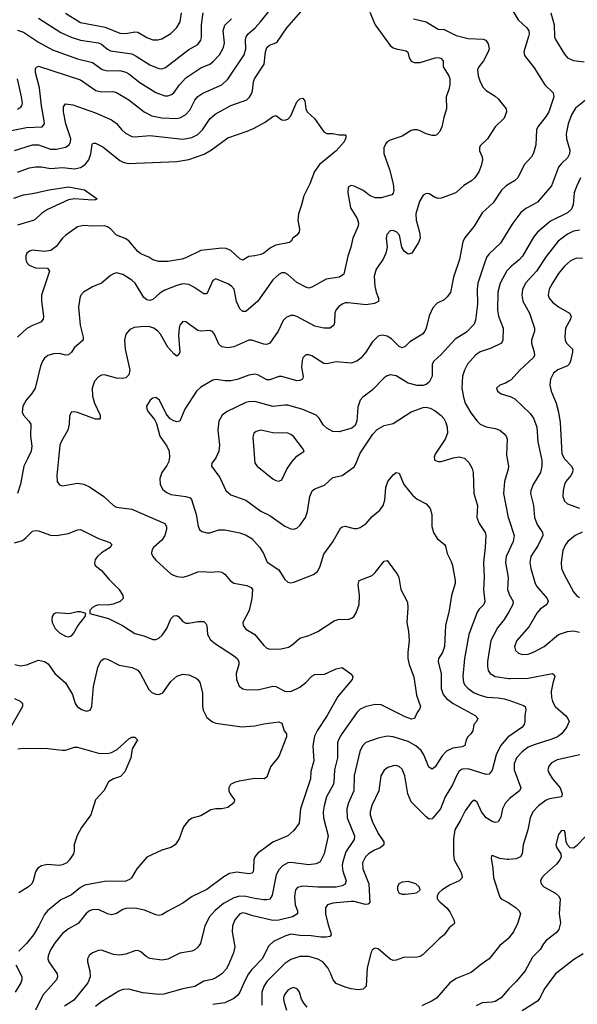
# Model space of a CAD drawing. Header units: inches. Extents: x 990586 to 1117858, y 769490 to 892071.
# Tile 31 of 248: x 1016745 to 1020456, y 866368 to 872924. Entities that reach past the tile are written whole.
import ezdxf

# ---------------------------------------------------------------- set-up
doc = ezdxf.new("R2010")
doc.units = ezdxf.units.IN
doc.header["$MEASUREMENT"] = 0
for name, color, linetype in [('B0816', 7, 'Continuous'), ('B0817', 7, 'Continuous'), ('B0826', 7, 'Continuous'), ('B0827', 7, 'Continuous')]:
    doc.layers.add(name, color=color, linetype=linetype)

msp = doc.modelspace()

# ---------------------------------------------------------------- linework, layer by layer
at = {"layer": 'B0816', "color": 6}
for points, elevation in [([(1016796.8, 870000), (1016771.8, 869950), (1016750.4, 869830.4), (1016730.2, 869769.8)], 2700), ([(1017002.5, 870000), (1016991, 869890), (1016994.7, 869850), (1017010, 869826.1), (1017030, 869819.4), (1017130, 869837.1), (1017172, 869832), (1017210, 869813.9), (1017305.4, 869750), (1017369.3, 869689.3), (1017390, 869677.4), (1017490, 869663.9), (1017710.4, 869570), (1017721.4, 869550), (1017721.8, 869530), (1017710.7, 869490), (1017690, 869457.3), (1017634.1, 869410), (1017623.3, 869390), (1017622.5, 869370), (1017630.4, 869350), (1017650, 869325.2), (1017752, 869232), (1017790, 869216.3), (1017830, 869212.4), (1017870, 869222.1), (1017930, 869246.8), (1017969, 869249), (1018010, 869244.4), (1018070, 869250.1), (1018090, 869244.3), (1018110, 869231.4), (1018146.7, 869186.7), (1018170, 869171.2), (1018255.9, 869155.9), (1018284.2, 869144.2), (1018295.1, 869130), (1018289.3, 869070), (1018271, 868990), (1018230.9, 868910), (1018231.6, 868890), (1018250, 868865.9), (1018310.6, 868830.6), (1018370, 868757.7), (1018390, 868739.8), (1018410, 868731.6), (1018484.9, 868735.1), (1018533.6, 868746.4), (1018558.6, 868761.4), (1018610, 868806), (1018670, 868822.9), (1018730, 868851.1), (1018838, 868922), (1018870, 868931.7), (1018930, 868930.7), (1018958, 868942), (1018970, 868952), (1018985, 868975), (1019003.5, 869030), (1019005.4, 869090), (1018997, 869163), (1019004.6, 869190), (1019090, 869223.9), (1019110, 869243), (1019170, 869318.9), (1019190, 869322.3), (1019259.6, 869230), (1019267.5, 869210), (1019282.3, 869130), (1019325, 869045), (1019328.2, 869008.2), (1019320.5, 868910), (1019333.1, 868850), (1019337.9, 868790), (1019327.9, 868710), (1019328.8, 868670), (1019337.8, 868630), (1019367.8, 868547.8), (1019385.9, 868425.9), (1019411.9, 868350), (1019406.7, 868333.3), (1019390.1, 868310), (1019373.4, 868270), (1019352.8, 868267.2), (1019310, 868282.5), (1019150, 868361.5), (1019110, 868364.3), (1019050, 868350), (1019010, 868332.3), (1018990, 868314.1), (1018888.4, 868170), (1018866, 868130), (1018860.2, 868110), (1018860.8, 868010), (1018840, 867930), (1018835.3, 867844.7), (1018831.5, 867830), (1018785.8, 867750), (1018770.4, 867690), (1018765, 867650), (1018767, 867610), (1018797.1, 867490), (1018770.4, 867369.6), (1018743.9, 867316.1), (1018717, 867303), (1018670, 867296.2), (1018550, 867312.7), (1018530, 867309.8), (1018493.7, 867290), (1018470, 867263.9), (1018452.2, 867230), (1018424.3, 867095.7), (1018410, 867069), (1018390, 867063.5), (1018370, 867064.5), (1018310, 867071.6), (1018250, 867086.7), (1018210, 867088.9), (1018170, 867078), (1018100.6, 867039.4), (1018046.6, 866993.4), (1018008.7, 866950), (1017976.4, 866890), (1017947.8, 866772.2), (1017930, 866747.9), (1017910, 866730.7), (1017890, 866721.5), (1017810, 866707.8), (1017730, 866667.9), (1017690, 866661.7), (1017610, 866673.2), (1017586.1, 866686.1), (1017550, 866716.8), (1017530, 866726.1), (1017510, 866724.3), (1017450, 866701.1), (1017410, 866695.8), (1017370, 866700.5), (1017290, 866727.8), (1017270, 866727), (1017230, 866711.8), (1017207.3, 866692.7), (1017195.8, 866670), (1017195.2, 866650), (1017212.1, 866590), (1017214.2, 866550), (1017198.5, 866510), (1017105.1, 866394.9), (1017043.3, 866356.7)], 2800), ([(1017740.3, 870000), (1017737.4, 869982.6), (1017724.8, 869955.2), (1017689.7, 869910), (1017678.2, 869870), (1017680.3, 869830), (1017696.6, 869796.6), (1017718.5, 869778.5), (1017750, 869763.5), (1017851.2, 869750), (1017879.3, 869739.3), (1017888.3, 869728.3), (1017918.7, 869630), (1017931.7, 869551.7), (1017942.4, 869530), (1017956.2, 869516.2), (1017990, 869506.3), (1018010, 869508.3), (1018070, 869528.1), (1018110, 869526.5), (1018210, 869508), (1018252, 869492), (1018289.2, 869469.2), (1018343.9, 869410), (1018367.6, 869370), (1018392.1, 869312.1), (1018470, 869260.4), (1018510, 869196), (1018530, 869178.5), (1018550, 869174.2), (1018570, 869178.4), (1018699.5, 869230), (1018726.7, 869250), (1018741.7, 869278.3), (1018770, 869365), (1018830, 869447.5), (1018880.9, 869539.1), (1018890, 869548.1), (1018910, 869551.6), (1018970, 869535.7), (1018990, 869535.9), (1019010, 869542.4), (1019050.2, 869570), (1019090, 869616), (1019140.8, 869659.2), (1019163.1, 869690), (1019174.2, 869725.8), (1019180.8, 869810), (1019195.5, 869850), (1019230, 869894.2), (1019250, 869908.6), (1019270, 869904), (1019301.5, 869830), (1019358.4, 869758.4), (1019390, 869730.6), (1019450, 869701.1), (1019476.4, 869670), (1019488.9, 869630), (1019487.7, 869550), (1019498.1, 869510), (1019523.6, 869470), (1019571.9, 869430), (1019578.6, 869418.6), (1019588.9, 869370), (1019616.7, 869316.7), (1019625, 869290), (1019643.7, 869190), (1019643.3, 869170), (1019618.4, 869090), (1019602.6, 868990), (1019578.9, 868890), (1019572, 868750), (1019557.8, 868710), (1019533.1, 868670), (1019529.4, 868650), (1019549.2, 868569.2), (1019549.5, 868470), (1019563.7, 868430), (1019585.2, 868405.2), (1019629.1, 868370), (1019777.4, 868290), (1019794.6, 868270), (1019786, 868250), (1019767, 868230), (1019760.6, 868190), (1019748.4, 868170), (1019727.3, 868150), (1019716.4, 868130), (1019707.9, 868092.1), (1019690, 868083.3), (1019627.1, 868072.9), (1019586.5, 868053.5), (1019557.1, 868022.9), (1019510, 867949.1), (1019490, 867934.1), (1019466.9, 867946.9), (1019435.2, 868030), (1019416.9, 868056.9), (1019381, 868090), (1019330, 868117.4), (1019230.5, 868149.5), (1019190, 868152.9), (1019130, 868140.9), (1019048.9, 868111.1), (1019026, 868090), (1019007.8, 868052.2), (1018970, 867890.7), (1018968.2, 867790), (1018932.8, 867710), (1018921.3, 867670), (1018925, 867610), (1018973.1, 867490), (1018970, 867466.5), (1018916.5, 867383.5), (1018893.3, 867310), (1018890.6, 867290), (1018894.5, 867254.5), (1018918.4, 867190), (1018911.9, 867168.1), (1018890, 867156.6), (1018850, 867147.8), (1018730, 867148), (1018630, 867154.5), (1018594, 867146), (1018580.9, 867130), (1018574.7, 867085.3), (1018578.2, 867030), (1018593.1, 866990), (1018593.1, 866970), (1018561.3, 866950), (1018470, 866927.7), (1018430, 866926.4), (1018297.1, 866957.1), (1018250, 866973.3), (1018230, 866976.1), (1018209.7, 866970.3), (1018176.2, 866930), (1018161.2, 866890), (1018159.5, 866850), (1018177, 866750), (1018167.8, 866710), (1018134.9, 866630), (1018118.4, 866601.6), (1018090, 866570.4), (1018050, 866544.7), (1018025.7, 866534.3), (1017970, 866521.1), (1017910, 866487.6), (1017831.4, 866471.4), (1017704.7, 866435.3), (1017670, 866432.9), (1017564.6, 866444.6), (1017470, 866469.2), (1017430, 866466.5), (1017403.8, 866456.2), (1017290, 866384.9), (1017250, 866352.8)], 2900), ([(1018045.7, 870000), (1018023.6, 869970), (1018022.2, 869950), (1018075.8, 869875.8), (1018115.9, 869790), (1018150, 869759.4), (1018250, 869724.8), (1018350, 869652), (1018410, 869622.3), (1018510, 869552.5), (1018550, 869533.6), (1018570, 869531.8), (1018590, 869538.5), (1018610, 869555.6), (1018646.1, 869610), (1018661.1, 869650), (1018675.4, 869750), (1018692.2, 869787.8), (1018710, 869801.2), (1018774.5, 869825.5), (1018830, 869875.3), (1018890.5, 869889.5), (1018970, 869947.3), (1018985.5, 869974.5), (1018995.4, 870000)], 3000), ([(1018308.4, 870000), (1018310.8, 869970), (1018325.5, 869950), (1018430, 869866.7), (1018450, 869856), (1018470, 869851.9), (1018490, 869860.4), (1018523.2, 869930), (1018557.1, 869982.9), (1018573.4, 870000)], 3100), ([(1019504.7, 870000), (1019506.4, 869990), (1019530, 869981.1), (1019550, 869983), (1019608.8, 870000)], 3000), ([(1019708.9, 870000), (1019734.8, 869974.8), (1019755.3, 869935.3), (1019761.9, 869910), (1019767.5, 869770), (1019791.4, 869690), (1019788.3, 869610), (1019803.3, 869570), (1019843.5, 869510), (1019847.6, 869490), (1019843.4, 869410), (1019830.7, 869310), (1019835.6, 869210), (1019832.4, 869130), (1019839.7, 869050), (1019833.1, 869030), (1019802, 868998), (1019790, 868978.2), (1019733.6, 868830), (1019704.6, 868670), (1019694.7, 868550), (1019699.3, 868510), (1019710.4, 868490), (1019730, 868469.9), (1019770, 868443), (1019810, 868425.6), (1019853.8, 868413.8), (1019930, 868409.7), (1019970, 868402.4), (1020000, 868392.1)], 3000), ([(1019988.3, 870000), (1019997.7, 869950), (1019995.6, 869930), (1019971.1, 869848.9), (1019965.5, 869770), (1019996.2, 869610), (1020000, 869598.2)], 3100), ([(1016710, 869440.2), (1016763, 869457), (1016786.3, 869473.7), (1016830, 869517.3), (1016850, 869523.8), (1016870, 869521.1), (1016950, 869492.1), (1016990, 869489.5), (1017070, 869502.5), (1017130, 869527.9), (1017150, 869529.7), (1017270, 869468.7), (1017343.7, 869443.7), (1017357, 869430), (1017347.8, 869410), (1017290, 869374.9), (1017262.4, 869350), (1017247.8, 869330), (1017242.1, 869302.1), (1017246.4, 869290), (1017290, 869256.3), (1017338.3, 869198.3), (1017407.2, 869130), (1017430.5, 869090), (1017432.3, 869070), (1017413.2, 869050), (1017367.3, 869032.7), (1017330, 869025.5), (1017270, 869027.4), (1017250, 869021), (1017229.5, 869010), (1017212.5, 868990), (1017211.8, 868970), (1017336.5, 868936.5), (1017428.3, 868890), (1017510, 868836.5), (1017570, 868821.3), (1017630, 868797.7), (1017650, 868797.4), (1017670, 868806.3), (1017693.1, 868826.9), (1017723.4, 868870), (1017750, 868935.7), (1017770, 868954.5), (1017790, 868956), (1017802.4, 868950), (1017830, 868917.3), (1017850, 868905.2), (1017870, 868905.1), (1017930, 868917.9), (1017970, 868916.8), (1017983.9, 868903.9), (1017989.7, 868890), (1017995.5, 868830), (1018015.5, 868795.5), (1018047.8, 868767.8), (1018168.7, 868690), (1018191.9, 868670), (1018203, 868650), (1018203.4, 868630), (1018184.8, 868570), (1018187.2, 868530), (1018206.4, 868486.4), (1018229.6, 868469.6), (1018250, 868464.7), (1018330, 868461.4), (1018430, 868487), (1018450, 868484.3), (1018510, 868452.6), (1018550, 868451.2), (1018610, 868480.5), (1018648.7, 868510), (1018690, 868552), (1018710, 868562.9), (1018774.1, 868565.9), (1018850, 868602.6), (1018890, 868611), (1018948.9, 868568.9), (1018962.3, 868550), (1018956.5, 868530), (1018862.8, 868417.2), (1018791, 868290), (1018726.1, 868193.9), (1018707.6, 868152.4), (1018696.4, 868090), (1018702.2, 867990), (1018682.9, 867917.1), (1018680.8, 867870), (1018613.9, 867670), (1018604.8, 867575.2), (1018570, 867524.3), (1018529.1, 867490), (1018430, 867447.5), (1018327.1, 867372.9), (1018310.8, 867350), (1018303.6, 867330), (1018301.7, 867270), (1018298.1, 867250), (1018290, 867241.1), (1018270, 867237.3), (1018190, 867248.8), (1018141.8, 867238.2), (1018103.6, 867216.4), (1017990, 867133.3), (1017893.2, 867086.8), (1017830, 867042.1), (1017730, 866989.2), (1017690, 866963), (1017670, 866959.6), (1017650, 866963.1), (1017575.9, 866995.9), (1017510, 867007.5), (1017450, 867006.3), (1017430, 866998.7), (1017388, 866972), (1017356.6, 866963.4), (1017330, 866970), (1017270, 866998.8), (1017230, 866997.6), (1017210, 866989.5), (1017187.4, 866972.6), (1017132.8, 866907.2), (1017069.6, 866870.4), (1017030, 866838.7), (1016979.9, 866780.1), (1016950.2, 866730), (1016933.8, 866690), (1016932.2, 866670), (1016937.6, 866650), (1016993.2, 866570), (1016995.8, 866550), (1016990.1, 866530), (1016898.8, 866430), (1016850, 866330)], 2700), ([(1020000, 869386.9), (1019982.8, 869350), (1019979.3, 869310), (1019995.3, 869210), (1019992.3, 869130), (1020000, 869104.8)], 3100), ([(1020000, 868982.1), (1019970.4, 868930), (1019924.3, 868875.7), (1019881.1, 868790), (1019858.3, 868650), (1019857.7, 868617.7), (1019863.1, 868590), (1019875.4, 868570), (1019910, 868550.2), (1020000, 868537.7)], 3100), ([(1016711.1, 868631.1), (1016750, 868622.6), (1016790, 868628.5), (1016870, 868659.2), (1016910, 868651.6), (1016934, 868634), (1016979.4, 868570), (1017050, 868509.1), (1017095.3, 868430), (1017113.9, 868370), (1017127.2, 868350), (1017156.1, 868330), (1017190, 868320.1), (1017212.6, 868327.4), (1017225.5, 868350), (1017234.9, 868485.1), (1017265, 868610), (1017284.3, 868655.7), (1017307.6, 868670), (1017330, 868666.7), (1017406.1, 868626.1), (1017492.8, 868610), (1017530, 868591.9), (1017548.8, 868568.8), (1017603.6, 868463.6), (1017624.7, 868444.7), (1017650, 868433.3), (1017670, 868431.1), (1017697.6, 868442.4), (1017750, 868516.9), (1017790, 868551.8), (1017830, 868566.1), (1017870, 868562.1), (1017918.8, 868538.8), (1017930.1, 868530), (1017942.7, 868510), (1017961.1, 868441.1), (1017961, 868350), (1017965.5, 868325.5), (1017990, 868278.1), (1018027.8, 868247.8), (1018050, 868240.6), (1018223.6, 868216.4), (1018310, 868223.1), (1018370, 868235.8), (1018468.7, 868248.7), (1018490, 868240.2), (1018506, 868190), (1018519.4, 868170), (1018520.3, 868150), (1018470, 868018.7), (1018413.4, 867950), (1018390, 867880.7), (1018371.7, 867868.3), (1018310, 867870.7), (1018205.2, 867854.8), (1018174.1, 867845.9), (1018148.4, 867831.6), (1018137.5, 867810), (1018137.7, 867790), (1018145.4, 867770), (1018173.7, 867730), (1018170, 867709.3), (1018130, 867678.1), (1018090.5, 867669.5), (1018050, 867669.4), (1018016.5, 867663.5), (1017950, 867622.6), (1017893, 867607), (1017867.4, 867592.6), (1017835.5, 867550), (1017805.9, 867470), (1017778.8, 867430), (1017750, 867413.2), (1017690, 867393.5), (1017590, 867346.7), (1017523.9, 867270), (1017489.8, 867210.2), (1017479, 867201), (1017450, 867188.5), (1017310, 867184.9), (1017179.1, 867160.9), (1017150, 867146.2), (1017090, 867098.1), (1017017.3, 867062.7), (1016928.7, 866991.3), (1016910, 866967.1), (1016872.7, 866890), (1016835.5, 866830), (1016790, 866773.1), (1016738.5, 866721.5)], 2600), ([(1016710, 868403.9), (1016747.3, 868387.3), (1016764.2, 868370), (1016763.4, 868350), (1016684, 868210)], 2500), ([(1016731.6, 868068.4), (1016770, 868074.1), (1016931.6, 868071.6), (1017030, 868059.7), (1017050, 868060.8), (1017110, 868079.5), (1017130, 868079.4), (1017270, 868040.7), (1017330, 868037), (1017356.3, 868043.7), (1017394.4, 868065.6), (1017470, 868136.6), (1017490, 868147.2), (1017510, 868146.5), (1017527.6, 868130), (1017493.6, 868070), (1017484.9, 868010), (1017445, 867915), (1017414.7, 867885.3), (1017368.5, 867870), (1017335.3, 867850), (1017303.5, 867790), (1017250.1, 867730), (1017217.6, 867630), (1017155.7, 867544.3), (1017128.1, 867491.9), (1017108.1, 867431.9), (1017107.6, 867390), (1017102.7, 867370), (1017076.6, 867330), (1017057.7, 867310), (1017030, 867296.9), (1017006.7, 867293.3), (1016930, 867300), (1016889.9, 867290.1), (1016865.8, 867274.2), (1016850.6, 867250), (1016835, 867190), (1016825, 867170), (1016804, 867150), (1016738.7, 867110)], 2500), ([(1020000, 868150.1), (1019994, 868146), (1019945.8, 868090), (1019915.8, 868030), (1019890, 867926.2), (1019870, 867900.1), (1019850, 867899.1), (1019730, 867936.7), (1019690, 867932.7), (1019670, 867919.4), (1019651.3, 867890), (1019625.3, 867830), (1019577.7, 867750), (1019545.5, 867670), (1019490, 867603.7), (1019470, 867601), (1019450, 867616.8), (1019350, 867717.2), (1019329, 867770), (1019309.1, 867890), (1019290, 867932.7), (1019270, 867950.8), (1019250, 867957), (1019230, 867956.8), (1019194.8, 867945.2), (1019170, 867926.9), (1019148.1, 867890), (1019134.2, 867790), (1019087.5, 867692.5), (1019077.7, 867650), (1019078.5, 867630), (1019090, 867587.4), (1019130, 867504.6), (1019167.3, 867450), (1019168.6, 867430), (1019144, 867410), (1019105.4, 867394.6), (1019066.3, 867370), (1019046.1, 867350), (1019025.9, 867310), (1019028.9, 867270), (1019069.5, 867169.5), (1019075.2, 867044.8), (1019064.6, 867035.4), (1019047.4, 867032.6), (1018972, 867052), (1018950, 867053.2), (1018830, 867040.5), (1018794.4, 867030), (1018780.7, 867010), (1018779.6, 866970), (1018797.1, 866897.1), (1018815.3, 866844.7), (1018817.9, 866830), (1018810, 866819.9), (1018785.5, 866814.5), (1018750, 866814.8), (1018685, 866825), (1018610, 866827.2), (1018550, 866834.6), (1018510, 866822.9), (1018434.2, 866785.8), (1018402.1, 866757.9), (1018358.1, 866670), (1018290, 866599.8), (1018268.4, 866571.6), (1018239.9, 866520.1), (1018210.4, 866449.6), (1018196.9, 866430), (1018170, 866407.2), (1018110, 866377.2), (1018030, 866367.4)], 3000), ([(1020000, 867732.8), (1019978.9, 867710), (1019957.6, 867670), (1019946.3, 867613.7), (1019930, 867583.8), (1019910, 867579.5), (1019890, 867585.4), (1019850, 867610.7), (1019819.4, 867650), (1019790, 867713.5), (1019770, 867728), (1019750, 867712.3), (1019710, 867656.3), (1019682, 867598), (1019641.6, 867530), (1019631, 867470), (1019632.3, 867370), (1019637.2, 867330), (1019680.1, 867250), (1019688.1, 867230), (1019689.4, 867210), (1019669.6, 867190), (1019610, 867163.5), (1019555.9, 867130), (1019534.7, 867110), (1019522.7, 867090), (1019524.4, 867070), (1019540.3, 867050), (1019590, 867007.7), (1019610, 866979.9), (1019635, 866930), (1019638.8, 866910), (1019635.6, 866904.4), (1019602.7, 866877.3), (1019570.7, 866830), (1019536.2, 866803.8), (1019430, 866700.1), (1019410, 866686.7), (1019390, 866682.3), (1019299.3, 866680.7), (1019250, 866660.9), (1019230, 866659), (1019210, 866667.8), (1019130, 866736.9), (1019110, 866742.3), (1019101.7, 866738.3), (1019090, 866728.2), (1019084.7, 866715.3), (1019057.7, 866610), (1019050.4, 866490), (1019030, 866469.9), (1018995.4, 866464.6), (1018950, 866470.3), (1018910, 866481.3), (1018850, 866506.6), (1018830.2, 866530), (1018816.2, 866570), (1018795.5, 866610), (1018763, 866650), (1018728.9, 866668.9), (1018670, 866686.6), (1018610, 866686.3), (1018550, 866666.2), (1018510, 866640.8), (1018390, 866519.5), (1018370, 866487.2), (1018356.9, 866450), (1018357.1, 866362.9)], 3100), ([(1020000, 867333.2), (1019990, 867332.7), (1019940, 867340), (1019890, 867359.8), (1019884.2, 867355.8), (1019882.2, 867337.8), (1019893.6, 867273.6), (1019898.1, 867210), (1019940.6, 867080.6), (1019949.3, 867069.3), (1020000, 867043.2)], 3200), ([(1020000, 866809), (1019941, 866759), (1019870, 866671), (1019810, 866629.6), (1019750, 866579.8), (1019650, 866539.1), (1019608, 866512), (1019518.3, 866410), (1019489.3, 866390.7), (1019421.7, 866358.3)], 3200), ([(1016719.7, 866630), (1016751, 866570), (1016758.1, 866550), (1016758.6, 866530), (1016751.5, 866510), (1016714, 866450)], 2600), ([(1018657.4, 866350), (1018635, 866375), (1018621.4, 866401.4), (1018607.7, 866450), (1018594.5, 866470), (1018570, 866479.1), (1018550, 866474.3), (1018530, 866461.3), (1018505.5, 866430), (1018500.6, 866410), (1018502.2, 866390), (1018519.9, 866330)], 3200), ([(1020000, 866470.5), (1019950, 866411.5), (1019910, 866387.8), (1019890, 866382.1), (1019822.2, 866377.8), (1019782.1, 866357.9)], 3300)]:
    msp.add_lwpolyline(points, dxfattribs=dict(at, elevation=elevation))
for points, elevation in [([(1017130, 868980.7), (1017071.5, 868968.5), (1016990, 868975.3), (1016971.7, 868968.3), (1016960.8, 868950), (1016957.4, 868930), (1016959.9, 868910), (1016981.3, 868870), (1017010, 868841.7), (1017050, 868819.7), (1017070, 868815.6), (1017090, 868821.3), (1017103.4, 868836.6), (1017131, 868889), (1017179.8, 868950), (1017185.6, 868970), (1017150, 868980.7)], 2700), ([(1019330, 867185.6), (1019290, 867182.2), (1019267.2, 867170), (1019259.1, 867150), (1019258.7, 867130), (1019270, 867108), (1019290, 867100.9), (1019310, 867100.5), (1019370, 867107.3), (1019390, 867112), (1019409.4, 867130), (1019403.4, 867150), (1019381.2, 867170)], 3100)]:
    msp.add_lwpolyline(points, close=True, dxfattribs=dict(at, elevation=elevation))
at = {"layer": 'B0817', "color": 6}
for points, elevation in [([(1016690, 872186.1), (1016790, 872205.4), (1016895, 872210), (1016910.4, 872229.6), (1016908, 872250), (1016890.3, 872349.7), (1016875.8, 872470), (1016848.8, 872571.2), (1016850, 872596.2), (1016854.8, 872605.2), (1016870, 872613.4), (1017150, 872522.4), (1017251.9, 872451.9), (1017290, 872444.3), (1017365.4, 872445.4), (1017390, 872438.6), (1017470, 872389.9), (1017572.1, 872310), (1017623.5, 872283.5), (1017690, 872270), (1017790, 872266.6), (1017810, 872270), (1017848.5, 872290), (1017878.1, 872321.9), (1017911.2, 872388.8), (1017930, 872412.6), (1017964.4, 872435.6), (1018090, 872490), (1018130, 872528.3), (1018239.1, 872690), (1018249.7, 872730), (1018247, 872790), (1018251, 872810), (1018265, 872830), (1018312.3, 872870), (1018348.2, 872910), (1018426.5, 873010)], 2800), ([(1016710, 872052.7), (1016830, 872091.5), (1016870, 872089.8), (1016950, 872062.1), (1016990, 872062.7), (1017050, 872074.2), (1017073.7, 872090), (1017083.7, 872110), (1017085.1, 872130), (1017051.7, 872230), (1017035.3, 872310), (1017035.6, 872344.4), (1017050, 872364.1), (1017097.8, 872357.8), (1017250, 872303.4), (1017356.3, 872256.3), (1017390, 872232.8), (1017424, 872190), (1017447.9, 872167.9), (1017490, 872146.5), (1017510, 872144), (1017610, 872152), (1017830, 872127.5), (1017890, 872138.5), (1017930, 872158.6), (1017962.3, 872190), (1018010, 872264), (1018045.7, 872294.3), (1018150, 872351.3), (1018256.2, 872390), (1018273.2, 872406.8), (1018286.9, 872430), (1018293.2, 872450), (1018300.2, 872510), (1018307.8, 872530), (1018371.8, 872628.2), (1018379.8, 872710), (1018390, 872737.6), (1018406.9, 872753.1), (1018450, 872768.6), (1018461.3, 872778.7), (1018521.7, 872870), (1018663.5, 873030)], 2700), ([(1019074.2, 872974.2), (1019111.5, 872890), (1019210, 872752.8), (1019230, 872737.4), (1019249.6, 872729.6), (1019317.1, 872717.1), (1019327.7, 872707.7), (1019337.1, 872670), (1019350, 872647.9), (1019370, 872638), (1019410, 872637.6), (1019510, 872670.4), (1019530, 872671.6), (1019547.9, 872667.9), (1019562.3, 872650), (1019563, 872610), (1019601.4, 872550), (1019606.7, 872530), (1019608.3, 872490), (1019602, 872458), (1019583.7, 872410), (1019585.9, 872330), (1019567.5, 872272.5), (1019554.3, 872210), (1019541, 872179), (1019522.1, 872157.9), (1019510, 872152.3), (1019490, 872151.8), (1019450, 872164.1), (1019410, 872183.9), (1019390, 872189.9), (1019367.1, 872190), (1019350, 872185.6), (1019290, 872148), (1019210, 872121.5), (1019189.9, 872110.1), (1019181, 872099), (1019167.7, 872070), (1019167.7, 872032.3), (1019206.6, 871926.6), (1019230.6, 871830.6), (1019234.5, 871785.5), (1019231.6, 871768.4), (1019222.5, 871757.5), (1019150, 871737.9), (1019110, 871737.4), (1019076.3, 871750), (1019030, 871786.8), (1018970, 871814.5), (1018950, 871820.8), (1018931.2, 871808.8), (1018928.8, 871770), (1018946.1, 871670), (1018990, 871599.8), (1018999.8, 871570), (1018997.3, 871550), (1018962.9, 871470), (1018949.8, 871410), (1018927.9, 871350), (1018901.4, 871230), (1018874.2, 871210), (1018784.4, 871195.6), (1018690, 871143.3), (1018670, 871137.3), (1018650, 871141.9), (1018590, 871175), (1018530, 871226.8), (1018510, 871238.9), (1018490, 871238.8), (1018470, 871228.1), (1018430, 871191.1), (1018330, 871050.3), (1018250, 870980.3), (1018230, 870980.1), (1018210, 870998.1), (1018187.8, 871047.8), (1018171.1, 871130), (1018154.8, 871150), (1018130, 871165.9), (1018050, 871197.8), (1018030, 871187.7), (1017990, 871099.2), (1017970, 871098.1), (1017903.7, 871143.7), (1017870, 871160.8), (1017830, 871164.9), (1017790, 871154.7), (1017710, 871122.4), (1017677.2, 871102.8), (1017630, 871059.7), (1017610, 871053.5), (1017590, 871057.6), (1017570, 871074.5), (1017512.2, 871170), (1017491.6, 871190), (1017430, 871226.1), (1017390, 871238), (1017370, 871232.5), (1017350, 871219.6), (1017290, 871168.7), (1017230, 871145.8), (1017168.5, 871110), (1017152.4, 871090), (1017143.8, 871070), (1017135.8, 871010), (1017147.2, 870890), (1017166.8, 870810), (1017166.5, 870790), (1017110, 870740.2), (1017089.7, 870710.3), (1017070, 870692.1), (1017050, 870689.8), (1017010, 870700.1), (1016970, 870699.8), (1016931.5, 870688.5), (1016909.1, 870670.9), (1016895.4, 870650), (1016883.2, 870616.8), (1016847.3, 870470), (1016826.1, 870433.9), (1016786.7, 870390), (1016764.8, 870350), (1016761.5, 870310), (1016769.5, 870290), (1016806.2, 870250), (1016817.8, 870230), (1016815.6, 870150), (1016825.2, 870085.2), (1016821.8, 870050), (1016796.8, 870000)], 2700), ([(1016870, 872933.1), (1017019.3, 872839.3), (1017086.3, 872806.3), (1017150, 872788.1), (1017270, 872768.9), (1017290, 872760.3), (1017330, 872727.8), (1017350, 872717.1), (1017490, 872695.7), (1017520.7, 872680.7), (1017610, 872622.2), (1017670, 872598.1), (1017690, 872597.4), (1017714.4, 872605.6), (1017870, 872724.9), (1017930, 872758.9), (1017950, 872786.3), (1017955, 872805), (1017955.5, 872890), (1017966.5, 872970)], 3000), ([(1017050, 872966.9), (1017150, 872905.1), (1017313.8, 872873.8), (1017410, 872834.8), (1017450, 872831.9), (1017510, 872843.6), (1017530, 872840.1), (1017590, 872804.5), (1017630, 872790.5), (1017663.7, 872790), (1017690, 872795.7), (1017750, 872832.8), (1017790, 872871.1), (1017811.7, 872910), (1017821.4, 872970)], 3100), ([(1016730, 872854.1), (1016770, 872841.5), (1016870, 872773.7), (1016962.1, 872722.1), (1017130, 872662.3), (1017230, 872637.6), (1017292.5, 872592.5), (1017330, 872584.1), (1017410, 872586.3), (1017450, 872574.5), (1017470, 872564.2), (1017545.2, 872505.2), (1017650, 872439), (1017710, 872416.5), (1017730, 872415.7), (1017755.2, 872424.8), (1017770, 872437.1), (1017807.2, 872490), (1017850, 872537.4), (1017950, 872602.9), (1018010, 872628.4), (1018030, 872643.1), (1018074.8, 872690), (1018101.3, 872738.7), (1018107.3, 872770), (1018099.2, 872850), (1018110, 872886.8), (1018155.2, 872930)], 2900), ([(1019366.9, 872930), (1019450, 872909.8), (1019530, 872861.5), (1019570, 872857.5), (1019650, 872818.1), (1019730, 872797.4), (1019830, 872794.6), (1019846.3, 872786.3), (1019863.1, 872763.1), (1019868.5, 872730), (1019862, 872710), (1019832.3, 872650), (1019801.2, 872610), (1019792.7, 872590), (1019796.3, 872550), (1019808.8, 872510), (1019830, 872473.1), (1019850, 872451.9), (1019910, 872415.5), (1019930, 872396.8), (1019982.1, 872330), (1019985.4, 872310), (1019970, 872268.8), (1019910.1, 872210), (1019859, 872130), (1019810, 872083.4), (1019804.3, 872070), (1019806, 872050), (1019822, 872010), (1019825.2, 871990), (1019817.1, 871950), (1019800.2, 871910), (1019773.3, 871870), (1019752.4, 871850), (1019701.2, 871818.8), (1019650, 871774.1), (1019630, 871763.6), (1019550, 871735.7), (1019530, 871733.5), (1019510, 871740.1), (1019470, 871763.5), (1019450, 871766.5), (1019430, 871754.7), (1019406.7, 871713.3), (1019380.4, 871630), (1019382.8, 871590), (1019406, 871510), (1019409.7, 871470), (1019400.1, 871439.9), (1019355.8, 871370), (1019330, 871363.2), (1019302.9, 871382.9), (1019288.7, 871408.7), (1019273.2, 871490), (1019254.2, 871510), (1019230, 871519.1), (1019210, 871517.2), (1019187.3, 871492.7), (1019184.2, 871470), (1019189.8, 871410), (1019181.7, 871370), (1019164.2, 871330), (1019118.2, 871261.8), (1019104.8, 871215.2), (1019107.6, 871150), (1019116.8, 871110), (1019132.8, 871070), (1019131.9, 871048.1), (1019106, 871034), (1019050, 871026.1), (1018930, 871038.2), (1018910, 871038), (1018890, 871030.6), (1018867.3, 871012.7), (1018848.6, 870990), (1018841.5, 870970), (1018840.8, 870910), (1018835.4, 870890), (1018811.8, 870870), (1018769.8, 870870.2), (1018710, 870883), (1018590, 870948), (1018570, 870954.3), (1018550, 870953.6), (1018519.3, 870940.7), (1018498, 870922), (1018464.4, 870850), (1018410, 870769.9), (1018390, 870761.5), (1018370, 870764.1), (1018290.1, 870790.1), (1018270, 870790.4), (1018170, 870745.6), (1018130, 870738.7), (1018090, 870746.1), (1018070, 870763.4), (1018041.1, 870830), (1018028, 870848), (1018010, 870854), (1017950, 870849.1), (1017930, 870854.1), (1017850, 870911.3), (1017830, 870914.3), (1017810, 870890.7), (1017805.1, 870870), (1017801.8, 870821.8), (1017810.1, 870709.9), (1017804.6, 870695.4), (1017790, 870684.4), (1017770, 870699.9), (1017730, 870744), (1017681.4, 870830), (1017664.1, 870850), (1017636.7, 870870), (1017610, 870878.9), (1017570, 870880.9), (1017505.8, 870874.2), (1017478.2, 870861.8), (1017451.4, 870830), (1017442.2, 870790), (1017447.2, 870730), (1017476.6, 870590), (1017470, 870560.2), (1017450, 870540.1), (1017425.8, 870534.2), (1017390, 870537), (1017310, 870559.3), (1017290, 870556.3), (1017270, 870545.4), (1017243.3, 870516.7), (1017227.9, 870470), (1017230, 870417.6), (1017242.1, 870370), (1017281, 870290), (1017280.6, 870270), (1017276.1, 870263.9), (1017250, 870263.7), (1017130, 870308.4), (1017106.5, 870313.5), (1017087.1, 870310), (1017076.2, 870283.8), (1017073.4, 870230), (1017065.2, 870190), (1017022, 870118), (1017011.9, 870090), (1017002.5, 870000)], 2800), ([(1016730, 872328.5), (1016750, 872339.4), (1016758, 872350), (1016762.3, 872370), (1016757.6, 872410), (1016729.8, 872529.8)], 2900), ([(1016730, 871908.7), (1016810, 871937), (1016850, 871944.1), (1016890, 871943.6), (1016950, 871933.8), (1017030, 871939.4), (1017110, 871931.2), (1017150, 871939), (1017181, 871959), (1017204.5, 871990), (1017218.4, 872030), (1017226.9, 872093.1), (1017230, 872099.1), (1017238.4, 872101.6), (1017250, 872102.5), (1017297, 872077), (1017410, 871986.3), (1017434.3, 871974.3), (1017466.4, 871966.4), (1017790, 871979.4), (1017870, 871992.7), (1017972.2, 872027.8), (1018022.1, 872057.9), (1018130, 872137.7), (1018258.4, 872181.6), (1018299.9, 872200.1), (1018377.9, 872242), (1018430, 872280.1), (1018450, 872284.9), (1018490, 872257.4), (1018510, 872255.2), (1018530, 872260.3), (1018550, 872282.6), (1018590, 872375.9), (1018610, 872395.9), (1018630, 872401.2), (1018642.6, 872382.6), (1018649.5, 872330), (1018658, 872310), (1018705.8, 872265.8), (1018770, 872176.5), (1018790, 872164.9), (1018830, 872164.9), (1018870, 872156.5), (1018910, 872157), (1018916.5, 872150), (1018916.5, 872136.5), (1018904.8, 872110), (1018851.4, 872050), (1018739.8, 871960.2), (1018706.7, 871913.3), (1018675, 871830), (1018635.2, 871750), (1018621, 871690), (1018600.2, 871630), (1018595.7, 871590), (1018607.1, 871530), (1018604.2, 871510), (1018590.1, 871490), (1018562.6, 871470), (1018552.2, 871450), (1018539.4, 871440.6), (1018450, 871421.9), (1018415, 871405), (1018370, 871369.7), (1018350, 871359.8), (1018310.7, 871350.7), (1018270, 871347.5), (1018230, 871322.6), (1018210, 871330.6), (1018150, 871386.5), (1018119.7, 871399.7), (1018090, 871402.6), (1017950, 871386.8), (1017850, 871338.1), (1017824.5, 871330), (1017730, 871313.9), (1017670, 871314), (1017630, 871324.4), (1017603.1, 871343.1), (1017550, 871364.5), (1017530, 871381.3), (1017470, 871450.4), (1017446.8, 871466.8), (1017389.8, 871489.8), (1017350, 871531.5), (1017330, 871545.2), (1017310, 871550.8), (1017230, 871548.6), (1017170, 871552.6), (1017130, 871543.9), (1017051.1, 871490), (1017029, 871470), (1016987.5, 871412.5), (1016952.4, 871387.6), (1016910, 871380.5), (1016830, 871388.4), (1016810, 871382.9), (1016792.9, 871370), (1016784.9, 871350), (1016784.5, 871330), (1016790.5, 871310), (1016808.5, 871288.5), (1016850, 871271.6), (1016930.1, 871270.1), (1016942.9, 871250), (1016890.4, 871090), (1016889.2, 871050), (1016903.9, 870950), (1016901.3, 870930), (1016885.1, 870910), (1016830, 870888.4), (1016792.1, 870867.9), (1016730, 870808.9)], 2600), ([(1020000, 871828), (1019982.3, 871817.7), (1019950.7, 871789.3), (1019895.3, 871704.7), (1019822.7, 871637.3), (1019770.3, 871549.7), (1019704.5, 871470), (1019694.3, 871445.7), (1019672, 871328), (1019631.3, 871210), (1019611.7, 871108.3), (1019590, 871077.5), (1019570, 871058.4), (1019524.3, 871035.7), (1019493.8, 871006.2), (1019471.1, 870951.1), (1019449.5, 870870), (1019441.4, 870850), (1019425.5, 870830), (1019341.9, 870778.1), (1019310, 870746.9), (1019290, 870739.8), (1019270, 870748.9), (1019219, 870799), (1019190, 870817.6), (1019156.6, 870823.4), (1019130, 870816.3), (1019090, 870775.8), (1019048.3, 870710), (1019015.2, 870670), (1018989.5, 870650.5), (1018950, 870637.9), (1018850, 870644.7), (1018790, 870633.5), (1018770, 870635.4), (1018690, 870684.8), (1018670, 870692.3), (1018650, 870691.8), (1018630, 870672.2), (1018624.9, 870655.1), (1018620.4, 870610), (1018632.1, 870547.9), (1018627.4, 870530), (1018610, 870521), (1018590, 870519.5), (1018490, 870547.4), (1018470, 870547.4), (1018410, 870526.8), (1018390, 870526.5), (1018330, 870558.3), (1018310, 870563.4), (1018270, 870558), (1018191.7, 870528.3), (1018150, 870519.4), (1018110, 870519.3), (1018052.4, 870527.6), (1018030, 870523.4), (1017950, 870477.3), (1017920.6, 870450), (1017844.7, 870330), (1017810, 870249.9), (1017790, 870246.8), (1017770, 870252.1), (1017746.8, 870266.8), (1017720.3, 870300.3), (1017675, 870390), (1017650, 870409), (1017630, 870404), (1017613.5, 870390), (1017589.2, 870350), (1017590.6, 870330), (1017601.8, 870310), (1017641.1, 870261.1), (1017654.7, 870234.7), (1017678.2, 870150), (1017724.6, 870084.6), (1017738.5, 870050), (1017742, 870010), (1017740.3, 870000)], 2900), ([(1016705.3, 871734.7), (1016770, 871757.7), (1016830, 871765.4), (1016941.1, 871790), (1017070, 871810.4), (1017176.9, 871790), (1017260.3, 871730), (1017250, 871723.7), (1017230, 871721.4), (1017110.3, 871730.3), (1017070, 871723.3), (1016930, 871659.3), (1016890, 871633), (1016850, 871596.1), (1016833.4, 871586.6), (1016730, 871555.7)], 2500), ([(1020000, 871525.9), (1019945.1, 871434.9), (1019872.7, 871367.3), (1019854.9, 871345.1), (1019839.6, 871310), (1019794.8, 871170), (1019789.3, 871130), (1019791.5, 871030), (1019777.5, 870922.5), (1019770, 870896.6), (1019717.8, 870842.2), (1019643.8, 870796.2), (1019550, 870695.1), (1019500.8, 870650), (1019490.7, 870630), (1019491, 870550), (1019469.7, 870510.3), (1019450, 870495.5), (1019430, 870488.2), (1019390, 870487.2), (1019330, 870503.6), (1019250, 870552.2), (1019210, 870558.8), (1019190, 870552.8), (1019170, 870538.3), (1019090, 870457.4), (1019028.6, 870411.4), (1019011.5, 870390), (1018995.7, 870344.3), (1018988.7, 870250), (1018978.5, 870221.5), (1018955.8, 870204.2), (1018870, 870178.6), (1018830, 870182.6), (1018790, 870203.1), (1018765.2, 870225.2), (1018737.4, 870270), (1018717.4, 870290), (1018630, 870328.5), (1018530, 870356.1), (1018510, 870357.8), (1018430, 870348.9), (1018310, 870381.1), (1018270, 870380.4), (1018250, 870375), (1018124.9, 870315.1), (1018092.3, 870290), (1018069.6, 870250), (1018062.8, 870190), (1018074.4, 870090), (1018070.8, 870050), (1018053, 870010), (1018045.7, 870000)], 3000), ([(1020000, 871265.1), (1019987.6, 871252.4), (1019942.5, 871170), (1019926.7, 871110), (1019924.7, 870990), (1019931.2, 870950), (1019962.7, 870870), (1019960.2, 870790), (1019951.5, 870770), (1019882.4, 870737.6), (1019810, 870712.4), (1019778.1, 870690), (1019725.3, 870630), (1019704.5, 870590), (1019692.9, 870550), (1019688.6, 870470), (1019697.7, 870410), (1019710.6, 870370), (1019746.7, 870306.7), (1019789.6, 870249.6), (1019810, 870230.6), (1019850, 870213.1), (1019910, 870201.1), (1019939.7, 870190), (1019967.6, 870167.6), (1019981.8, 870150), (1019989.8, 870129.8), (1019983.8, 870023.8), (1019988.3, 870000)], 3100), ([(1020000, 870515.9), (1019977.3, 870502.7), (1019940.8, 870490), (1019919.1, 870470), (1019924.3, 870450), (1019950, 870431.7), (1020000, 870418)], 3200), ([(1018995.4, 870000), (1019010, 870037.2), (1019094.8, 870165.2), (1019124, 870196), (1019170, 870221.2), (1019230, 870234.1), (1019350, 870311.9), (1019430, 870340.7), (1019450, 870343.3), (1019477.7, 870337.7), (1019510, 870319.9), (1019550, 870288.4), (1019568.3, 870268.3), (1019581.9, 870241.9), (1019589.4, 870210), (1019591.5, 870170), (1019577.6, 870130), (1019509, 870030), (1019503.1, 870010), (1019504.7, 870000)], 3000), ([(1018573.4, 870000), (1018590, 870017.4), (1018637.4, 870050), (1018627.5, 870070), (1018570, 870147.4), (1018550, 870162.3), (1018530, 870170), (1018430, 870172.4), (1018350, 870190.2), (1018318, 870182), (1018304.1, 870170), (1018296.7, 870143.3), (1018308.4, 870000)], 3100), ([(1019608.8, 870000), (1019630, 870006.1), (1019670, 870012.8), (1019704.4, 870004.4), (1019708.9, 870000)], 3000)]:
    msp.add_lwpolyline(points, dxfattribs=dict(at, elevation=elevation))
at = {"layer": 'B0826', "color": 6}
for points, elevation in [([(1020217.6, 870000), (1020219.7, 869990), (1020220.6, 869950), (1020210.9, 869910), (1020162.5, 869830), (1020147.2, 869790), (1020145.6, 869770), (1020163.6, 869690), (1020171.1, 869610), (1020190, 869562.4), (1020224.4, 869510), (1020225.8, 869490), (1020195.2, 869424.8), (1020146.7, 869350), (1020141.1, 869310), (1020147.8, 869270), (1020175.9, 869170), (1020186.5, 869150), (1020254.9, 869070), (1020262.8, 869050), (1020252.6, 869030), (1020210, 868998.7), (1020187, 868973), (1020136.8, 868883.2), (1020053.8, 868790), (1020038.6, 868750), (1020044.8, 868724.8), (1020065.7, 868705.7), (1020090, 868697.1), (1020130, 868698.8), (1020170, 868714.3), (1020236.2, 868750), (1020330.2, 868829.8), (1020390, 868851), (1020430, 868853.7), (1020470, 868845.1)], 3200), ([(1020370.7, 870000), (1020417.8, 869950), (1020425.9, 869930), (1020424.2, 869910), (1020414, 869890), (1020379.9, 869850), (1020370.4, 869830), (1020361.5, 869790), (1020360, 869750), (1020370, 869719.1), (1020390, 869699.6), (1020470, 869672.1)], 3300), ([(1020000, 869598.2), (1020035.4, 869490), (1020029.4, 869450), (1020000, 869386.9)], 3100), ([(1020489.3, 869510.7), (1020440.9, 869490), (1020393.8, 869450), (1020375.5, 869424.5), (1020360.8, 869390), (1020349.8, 869310), (1020351.7, 869270), (1020369.4, 869230), (1020430, 869113.4), (1020449.9, 869089.9), (1020470, 869076.1)], 3300), ([(1020000, 869104.8), (1020001.1, 869101.1), (1020028.6, 869050), (1020027.2, 869030), (1020000, 868982.1)], 3100), ([(1020000, 868537.7), (1020010, 868536.3), (1020130, 868539.4), (1020291.3, 868570), (1020302.2, 868562.2), (1020306.1, 868550), (1020292.9, 868507.1), (1020282.6, 868450), (1020283.6, 868410), (1020290, 868383.1), (1020307.8, 868350), (1020377.5, 868290), (1020394, 868270), (1020401.5, 868250), (1020384.4, 868210), (1020350.1, 868170), (1020324.2, 868150), (1020287.2, 868132.8), (1020170, 868096.4), (1020130, 868079.3), (1020089, 868050), (1020051.5, 868010), (1020036.1, 867970), (1020035.4, 867930), (1020079.4, 867810), (1020071.1, 867790), (1020003.5, 867736.5), (1020000, 867732.8)], 3100), ([(1020000, 868392.1), (1020098.4, 868358.4), (1020108.9, 868350), (1020114.5, 868330), (1020106.1, 868290), (1020107.9, 868250), (1020103.5, 868230), (1020086.4, 868210), (1020000, 868150.1)], 3000), ([(1020473.8, 868030), (1020323.2, 867996.8), (1020285, 867975), (1020266.8, 867953.2), (1020261, 867930), (1020265.6, 867910), (1020291.4, 867870), (1020341.4, 867810), (1020354.9, 867770), (1020351.7, 867750), (1020270, 867735.6), (1020250, 867728.1), (1020196.8, 867690), (1020160.1, 867650), (1020142.8, 867610), (1020126.5, 867530), (1020095.1, 867430), (1020088.4, 867370), (1020078.1, 867350), (1020050, 867336), (1020000, 867333.2)], 3200), ([(1020514.2, 867490), (1020450, 867423), (1020430, 867406.8), (1020409.6, 867409.6), (1020391.1, 867430), (1020382.4, 867450), (1020376.3, 867510), (1020370, 867523.2), (1020350, 867526.3), (1020330, 867497.8), (1020313.3, 867430), (1020319.1, 867410), (1020346.1, 867370), (1020347.7, 867350), (1020340.9, 867330), (1020318, 867302), (1020238.8, 867230), (1020220.4, 867210), (1020210.7, 867190), (1020215.3, 867170), (1020233.1, 867150), (1020310, 867108.2), (1020331.8, 867090), (1020341.6, 867070), (1020334.8, 866970), (1020343.4, 866910), (1020333.7, 866866.3), (1020315.8, 866844.2), (1020250, 866792.1), (1020230.3, 866770), (1020208, 866732), (1020157.6, 866682.4), (1020108.6, 866590), (1020050, 866519.1), (1020004.4, 866475.6), (1020000, 866470.5)], 3300), ([(1020000, 867043.2), (1020010, 867038.1), (1020050.1, 867010), (1020069.4, 866990), (1020077.9, 866970), (1020059.9, 866910), (1020030.8, 866850), (1020001.2, 866810), (1020000, 866809)], 3200), ([(1020495.4, 866704.6), (1020430, 866664.5), (1020311.5, 866570), (1020236.7, 866470), (1020207.7, 866410), (1020190.9, 866389.1), (1020090, 866323.9)], 3400)]:
    msp.add_lwpolyline(points, dxfattribs=dict(at, elevation=elevation))
at = {"layer": 'B0827', "color": 6}
for points, elevation in [([(1020022.3, 872990), (1020062, 872922), (1020119.8, 872870), (1020133.6, 872850), (1020135.4, 872830), (1020131, 872811), (1020101.3, 872710), (1020104.4, 872684.4), (1020170, 872603.6), (1020239.2, 872490), (1020296.1, 872436.1), (1020299.5, 872410), (1020266.2, 872310), (1020250, 872282.2), (1020193.4, 872210), (1020184.5, 872190), (1020180.4, 872090), (1020165.1, 872034.9), (1020151.8, 872010), (1020102, 871958), (1020060.2, 871870), (1020037.7, 871850), (1020000, 871828)], 2900), ([(1020279.8, 872970), (1020302.9, 872890), (1020304.3, 872810), (1020310, 872792), (1020370, 872694.1), (1020390.1, 872670), (1020430, 872651.4), (1020502.8, 872642.8)], 3000), ([(1020511.8, 872388.2), (1020444.9, 872335.1), (1020416.7, 872290), (1020396.4, 872230), (1020382.8, 872162.8), (1020384.2, 872130), (1020405.9, 872054.1), (1020403.8, 872030), (1020390, 872004.8), (1020350, 871967), (1020330, 871941.5), (1020283.4, 871816.6), (1020190.4, 871709.6), (1020161, 871690), (1020112.5, 871667.5), (1020079.5, 871640.5), (1020026.6, 871570), (1020000, 871525.9)], 3000), ([(1020477.6, 871870), (1020450, 871813.4), (1020435.1, 871770), (1020427.9, 871690), (1020418.1, 871661.9), (1020390, 871638.5), (1020277.7, 871582.3), (1020191.9, 871510), (1020165.2, 871474.8), (1020091.7, 871350), (1020070, 871325.1), (1020017.3, 871282.7), (1020000, 871265.1)], 3100), ([(1020470, 871521.4), (1020430, 871514.9), (1020390, 871495.7), (1020327.9, 871450), (1020250, 871347.1), (1020185.2, 871250), (1020110.7, 871170), (1020091.8, 871128.2), (1020086.9, 871090), (1020094.4, 871050), (1020138.2, 870970), (1020171.3, 870870), (1020170.9, 870850), (1020152, 870790), (1020150.8, 870770), (1020170.1, 870710), (1020171.4, 870690), (1020165.1, 870674.9), (1020074.7, 870590), (1020015.2, 870524.8), (1020000, 870515.9)], 3200), ([(1020490, 871334.7), (1020450, 871336.6), (1020410, 871317.8), (1020370, 871282.2), (1020330, 871234.2), (1020290, 871169.9), (1020269.2, 871130), (1020262.1, 871090), (1020268.7, 871070), (1020290, 871043), (1020330, 871013), (1020403.8, 870970), (1020415.8, 870950), (1020411.6, 870930), (1020378.4, 870870), (1020372.4, 870812.4), (1020374.7, 870790), (1020383.7, 870770), (1020423.9, 870730), (1020424.6, 870710), (1020410.3, 870649.7), (1020401.2, 870630), (1020390, 870619), (1020326.7, 870593.3), (1020297.5, 870570), (1020278.3, 870530), (1020272.5, 870490), (1020281.3, 870450), (1020316.5, 870370), (1020331.7, 870311.7), (1020342.8, 870242.8), (1020354.1, 870034.1), (1020370, 870000.7), (1020370.7, 870000)], 3300), ([(1020000, 870418), (1020010, 870415.3), (1020039.6, 870399.6), (1020141.4, 870301.4), (1020165, 870270), (1020186.9, 870210), (1020194, 870114), (1020217.6, 870000)], 3200)]:
    msp.add_lwpolyline(points, dxfattribs=dict(at, elevation=elevation))

doc.saveas('drawing.dxf')
